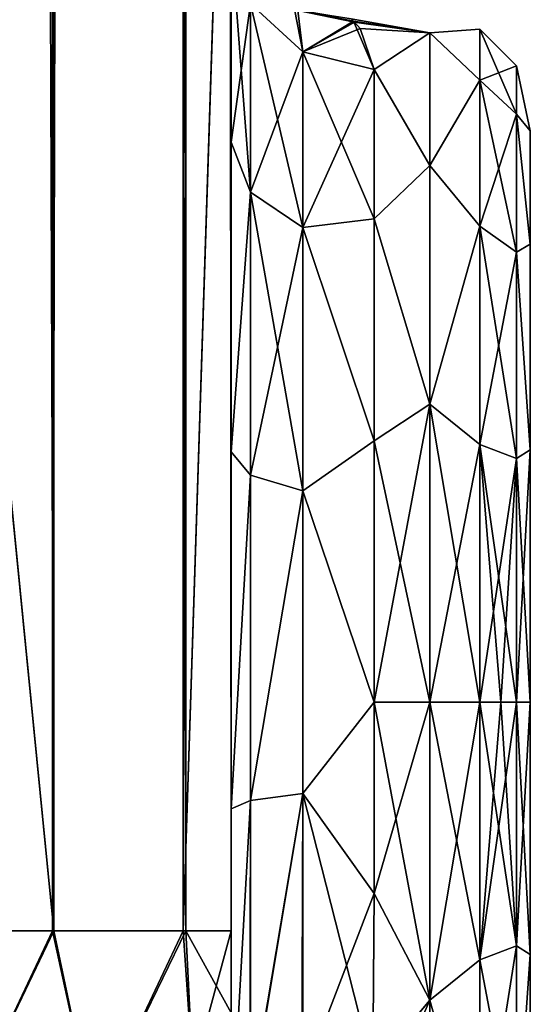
# Model space of a CAD drawing. Extents: x -23 to 470, y -1800 to 0.
# Tile 20 of 256: x 28 to 46, y -1783 to -1748. Entities that reach past the tile are written whole.
import ezdxf

# ---------------------------------------------------------------- set-up
doc = ezdxf.new("R2010")
doc.units = 0
doc.header["$LTSCALE"] = 17.087905
for name, color, linetype in [('621', 7, 'CONTINUOUS'), ('624', 7, 'CONTINUOUS'), ('625', 7, 'CONTINUOUS'), ('639', 7, 'CONTINUOUS'), ('640', 7, 'CONTINUOUS'), ('641', 7, 'CONTINUOUS'), ('642', 7, 'CONTINUOUS'), ('645', 7, 'CONTINUOUS'), ('649', 7, 'CONTINUOUS'), ('668', 7, 'CONTINUOUS'), ('670', 7, 'CONTINUOUS'), ('676', 7, 'CONTINUOUS')]:
    doc.layers.add(name, color=color, linetype=linetype)

msp = doc.modelspace()

# ---------------------------------------------------------------- linework, layer by layer
at = {"layer": '621', "linetype": 'CONTINUOUS'}
for points in [[(35.55, -1728.15, -20.5), (35.55, -1733.179, -19.874), (35.55, -1752.418, -21.378), (35.55, -1728.15, -20.5)], [(35.55, -1736.977, -22.507), (35.55, -1728.15, -20.5), (35.55, -1752.418, -21.378), (35.55, -1736.977, -22.507)], [(35.55, -1728.15, -102.5), (35.55, -1736.981, -100.492), (35.55, -1780, -102.5), (35.55, -1728.15, -102.5)], [(35.55, -1782.865, 101.931), (35.55, -1783.734, 101.5), (35.55, -1728.15, 102.5), (35.55, -1782.865, 101.931)], [(35.55, -1728.15, 102.5), (35.55, -1783.734, 101.5), (35.55, -1736.977, 100.493), (35.55, -1728.15, 102.5)], [(35.55, -1780, 102.5), (35.55, -1782.865, 101.931), (35.55, -1728.15, 102.5), (35.55, -1780, 102.5)], [(35.55, -1728.15, 20.5), (35.55, -1736.981, 22.508), (35.55, -1752.418, 21.378), (35.55, -1728.15, 20.5)], [(35.55, -1733.303, 19.842), (35.55, -1728.15, 20.5), (35.55, -1752.418, 21.378), (35.55, -1733.303, 19.842)], [(35.55, -1733.179, -19.874), (35.55, -1737.888, -18.039), (35.55, -1752.418, -21.378), (35.55, -1733.179, -19.874)], [(35.55, -1737.976, 17.992), (35.55, -1733.303, 19.842), (35.55, -1752.418, 21.378), (35.55, -1737.976, 17.992)], [(35.55, -1744.158, -28.196), (35.55, -1736.977, -22.507), (35.55, -1763.25, -27.648), (35.55, -1744.158, -28.196)], [(35.55, -1763.25, -27.648), (35.55, -1736.977, -22.507), (35.55, -1752.418, -21.378), (35.55, -1763.25, -27.648)], [(35.55, -1736.977, -63.507), (35.55, -1736.981, -59.492), (35.55, -1787.5, -95), (35.55, -1736.977, -63.507)], [(35.55, -1744.158, -69.196), (35.55, -1736.977, -63.507), (35.55, -1787.5, -95), (35.55, -1744.158, -69.196)], [(35.55, -1736.981, 63.508), (35.55, -1787.5, 24.51), (35.55, -1736.977, 59.493), (35.55, -1736.981, 63.508)], [(35.55, -1736.977, 59.493), (35.55, -1787.5, 24.51), (35.55, -1744.158, 53.804), (35.55, -1736.977, 59.493)], [(35.55, -1786.933, 97.86), (35.55, -1787.5, 95), (35.55, -1736.977, 100.493), (35.55, -1786.933, 97.86)], [(35.55, -1736.977, 100.493), (35.55, -1787.5, 95), (35.55, -1744.158, 94.804), (35.55, -1736.977, 100.493)], [(35.55, -1786.5, 98.734), (35.55, -1786.933, 97.86), (35.55, -1736.977, 100.493), (35.55, -1786.5, 98.734)], [(35.55, -1785.305, 100.301), (35.55, -1786.5, 98.734), (35.55, -1736.977, 100.493), (35.55, -1785.305, 100.301)], [(35.55, -1783.734, 101.5), (35.55, -1785.305, 100.301), (35.55, -1736.977, 100.493), (35.55, -1783.734, 101.5)], [(35.55, -1736.981, -59.492), (35.55, -1744.161, -53.801), (35.55, -1787.5, -95), (35.55, -1736.981, -59.492)], [(35.55, -1736.981, -100.492), (35.55, -1744.161, -94.801), (35.55, -1785.305, -100.301), (35.55, -1736.981, -100.492)], [(35.55, -1780, -102.5), (35.55, -1736.981, -100.492), (35.55, -1782.865, -101.931), (35.55, -1780, -102.5)], [(35.55, -1782.865, -101.931), (35.55, -1736.981, -100.492), (35.55, -1783.734, -101.5), (35.55, -1782.865, -101.931)], [(35.55, -1783.734, -101.5), (35.55, -1736.981, -100.492), (35.55, -1785.305, -100.301), (35.55, -1783.734, -101.5)], [(35.55, -1744.161, 69.199), (35.55, -1787.5, 24.51), (35.55, -1736.981, 63.508), (35.55, -1744.161, 69.199)], [(35.55, -1736.981, 22.508), (35.55, -1744.161, 28.199), (35.55, -1763.25, 27.648), (35.55, -1736.981, 22.508)], [(35.55, -1752.418, 21.378), (35.55, -1736.981, 22.508), (35.55, -1763.25, 27.648), (35.55, -1752.418, 21.378)], [(35.55, -1737.888, -18.039), (35.55, -1742.004, -15.11), (35.55, -1752.418, -21.378), (35.55, -1737.888, -18.039)], [(35.55, -1742.04, 15.078), (35.55, -1737.976, 17.992), (35.55, -1752.418, 21.378), (35.55, -1742.04, 15.078)], [(35.55, -1742.004, -15.11), (35.55, -1745.277, -11.265), (35.55, -1752.418, -21.378), (35.55, -1742.004, -15.11)], [(35.55, -1745.277, 11.265), (35.55, -1742.04, 15.078), (35.55, -1752.418, 21.378), (35.55, -1745.277, 11.265)], [(35.55, -1748.128, -36.417), (35.55, -1744.158, -28.196), (35.55, -1775.732, -28.753), (35.55, -1748.128, -36.417)], [(35.55, -1775.732, -28.753), (35.55, -1744.158, -28.196), (35.55, -1763.25, -27.648), (35.55, -1775.732, -28.753)], [(35.55, -1748.128, -77.417), (35.55, -1744.158, -69.196), (35.55, -1787.5, -95), (35.55, -1748.128, -77.417)], [(35.55, -1787.5, 95), (35.55, -1787.5, 24.51), (35.55, -1744.158, 94.804), (35.55, -1787.5, 95)], [(35.55, -1744.158, 94.804), (35.55, -1787.5, 24.51), (35.55, -1748.128, 86.583), (35.55, -1744.158, 94.804)], [(35.55, -1744.158, 53.804), (35.55, -1787.5, 24.51), (35.55, -1748.128, 45.583), (35.55, -1744.158, 53.804)], [(35.55, -1744.161, -53.801), (35.55, -1748.129, -45.579), (35.55, -1787.5, -95), (35.55, -1744.161, -53.801)], [(35.55, -1744.161, -94.801), (35.55, -1748.129, -86.579), (35.55, -1787.5, -95), (35.55, -1744.161, -94.801)], [(35.55, -1785.305, -100.301), (35.55, -1744.161, -94.801), (35.55, -1786.5, -98.734), (35.55, -1785.305, -100.301)], [(35.55, -1786.5, -98.734), (35.55, -1744.161, -94.801), (35.55, -1786.933, -97.86), (35.55, -1786.5, -98.734)], [(35.55, -1786.933, -97.86), (35.55, -1744.161, -94.801), (35.55, -1787.5, -95), (35.55, -1786.933, -97.86)], [(35.55, -1748.129, 77.421), (35.55, -1787.5, 24.51), (35.55, -1744.161, 69.199), (35.55, -1748.129, 77.421)], [(35.55, -1744.161, 28.199), (35.55, -1748.129, 36.421), (35.55, -1775.732, 28.753), (35.55, -1744.161, 28.199)], [(35.55, -1763.25, 27.648), (35.55, -1744.161, 28.199), (35.55, -1775.732, 28.753), (35.55, -1763.25, 27.648)], [(35.55, -1748.129, -45.579), (35.55, -1748.128, -36.417), (35.55, -1787.5, -95), (35.55, -1748.129, -45.579)], [(35.55, -1787.5, -95), (35.55, -1748.128, -36.417), (35.55, -1775.732, -28.753), (35.55, -1787.5, -95)], [(35.55, -1748.129, -86.579), (35.55, -1748.128, -77.417), (35.55, -1787.5, -95), (35.55, -1748.129, -86.579)], [(35.55, -1748.128, 86.583), (35.55, -1787.5, 24.51), (35.55, -1748.129, 77.421), (35.55, -1748.128, 86.583)], [(35.55, -1748.128, 45.583), (35.55, -1787.5, 24.51), (35.55, -1775.732, 28.753), (35.55, -1748.128, 45.583)], [(35.55, -1748.129, 36.421), (35.55, -1748.128, 45.583), (35.55, -1775.732, 28.753), (35.55, -1748.129, 36.421)], [(35.55, -1787.5, -24.51), (35.55, -1787.5, -95), (35.55, -1775.732, -28.753), (35.55, -1787.5, -24.51)]]:
    msp.add_3dface(points, dxfattribs=at)
at = {"layer": '624', "linetype": 'CONTINUOUS'}
for points in [[(40.553, -1778.684, 23.05), (42.5, -1772, 24), (40.55, -1772, 24), (40.553, -1778.684, 23.05)], [(42.5, -1772, -24), (42.5, -1782.413, -21.623), (40.55, -1772, -24), (42.5, -1772, -24)], [(40.55, -1772, -24), (42.5, -1782.413, -21.623), (40.553, -1778.685, -23.05), (40.55, -1772, -24)], [(42.5, -1782.413, 21.623), (42.5, -1772, 24), (40.553, -1778.684, 23.05), (42.5, -1782.413, 21.623)], [(40.5, -1784.819, 20.289), (42.5, -1782.413, 21.623), (40.553, -1778.684, 23.05), (40.5, -1784.819, 20.289)], [(40.553, -1778.685, -23.05), (42.5, -1782.413, -21.623), (40.5, -1784.808, -20.297), (40.553, -1778.685, -23.05)], [(42.5, -1790.764, 14.964), (42.5, -1782.413, 21.623), (40.005, -1788.077, 17.819), (42.5, -1790.764, 14.964)], [(40.005, -1788.077, 17.819), (42.5, -1782.413, 21.623), (40.5, -1784.819, 20.289), (40.005, -1788.077, 17.819)], [(42.5, -1782.413, -21.623), (42.5, -1790.764, -14.964), (40.5, -1784.808, -20.297), (42.5, -1782.413, -21.623)]]:
    msp.add_3dface(points, dxfattribs=at)
at = {"layer": '625', "linetype": 'CONTINUOUS'}
for points in [[(39.859, -1748.224, 3.268), (42.5, -1748.602, -5.341), (39.745, -1748.114, -2.339), (39.859, -1748.224, 3.268)], [(39.745, -1748.114, -2.339), (42.5, -1748.602, -5.341), (39.828, -1748.194, -3.048), (39.745, -1748.114, -2.339)], [(39.828, -1748.194, -3.048), (42.5, -1748.602, -5.341), (40.55, -1749.885, -9.323), (39.828, -1748.194, -3.048)], [(40.06, -1748.453, 4.64), (42.5, -1748.602, -5.341), (39.859, -1748.224, 3.268), (40.06, -1748.453, 4.64)], [(42.5, -1748.602, 5.341), (42.5, -1748.602, -5.341), (40.06, -1748.453, 4.64), (42.5, -1748.602, 5.341)], [(40.55, -1749.885, 9.323), (42.5, -1748.602, 5.341), (40.06, -1748.453, 4.64), (40.55, -1749.885, 9.323)], [(42.5, -1748.602, -5.341), (42.5, -1753.236, -14.964), (40.55, -1749.885, -9.323), (42.5, -1748.602, -5.341)], [(42.5, -1753.236, 14.964), (42.5, -1748.602, 5.341), (40.55, -1749.885, 9.323), (42.5, -1753.236, 14.964)], [(40.55, -1749.885, -9.323), (42.5, -1753.236, -14.964), (40.55, -1755.1, -17.041), (40.55, -1749.885, -9.323)], [(40.55, -1755.1, 17.041), (42.5, -1753.236, 14.964), (40.55, -1749.885, 9.323), (40.55, -1755.1, 17.041)], [(42.5, -1753.236, -14.964), (42.5, -1761.587, -21.623), (40.55, -1755.1, -17.041), (42.5, -1753.236, -14.964)], [(42.5, -1761.587, 21.623), (42.5, -1753.236, 14.964), (40.55, -1755.1, 17.041), (42.5, -1761.587, 21.623)], [(40.55, -1755.1, -17.041), (42.5, -1761.587, -21.623), (40.55, -1762.862, -22.192), (40.55, -1755.1, -17.041)], [(40.55, -1762.862, 22.192), (42.5, -1761.587, 21.623), (40.55, -1755.1, 17.041), (40.55, -1762.862, 22.192)], [(40.55, -1772, 24), (42.5, -1772, 24), (42.5, -1761.587, 21.623), (40.55, -1772, 24)], [(42.5, -1761.587, -21.623), (42.5, -1772, -24), (40.55, -1762.862, -22.192), (42.5, -1761.587, -21.623)], [(40.55, -1772, 24), (42.5, -1761.587, 21.623), (40.55, -1762.862, 22.192), (40.55, -1772, 24)], [(42.5, -1772, -24), (40.55, -1772, -24), (40.55, -1762.862, -22.192), (42.5, -1772, -24)]]:
    msp.add_3dface(points, dxfattribs=at)
at = {"layer": '639', "linetype": 'CONTINUOUS'}
for points in [[(35.55, -1745.277, 11.265), (35.55, -1752.418, 21.378), (36.221, -1747.582, 10.293), (35.55, -1745.277, 11.265)], [(36.221, -1747.582, 10.293), (35.55, -1752.418, 21.378), (36.221, -1754.173, 19.606), (36.221, -1747.582, 10.293)], [(38.055, -1749.27, 9.582), (36.221, -1747.582, 10.293), (36.221, -1754.173, 19.606), (38.055, -1749.27, 9.582)], [(38.055, -1755.405, 18.251), (38.055, -1749.27, 9.582), (36.221, -1754.173, 19.606), (38.055, -1755.405, 18.251)], [(40.55, -1749.885, 9.323), (38.055, -1749.27, 9.582), (38.055, -1755.405, 18.251), (40.55, -1749.885, 9.323)], [(40.55, -1755.1, 17.041), (40.55, -1749.885, 9.323), (38.055, -1755.405, 18.251), (40.55, -1755.1, 17.041)], [(35.55, -1752.418, 21.378), (35.55, -1763.25, 27.648), (36.221, -1754.173, 19.606), (35.55, -1752.418, 21.378)], [(36.221, -1754.173, 19.606), (35.55, -1763.25, 27.648), (36.221, -1764.069, 25.284), (36.221, -1754.173, 19.606)], [(38.055, -1755.405, 18.251), (36.221, -1754.173, 19.606), (36.221, -1764.069, 25.284), (38.055, -1755.405, 18.251)], [(40.55, -1762.862, 22.192), (40.55, -1755.1, 17.041), (38.055, -1755.405, 18.251), (40.55, -1762.862, 22.192)], [(38.055, -1764.617, 23.536), (38.055, -1755.405, 18.251), (36.221, -1764.069, 25.284), (38.055, -1764.617, 23.536)], [(38.055, -1764.617, 23.536), (40.55, -1762.862, 22.192), (38.055, -1755.405, 18.251), (38.055, -1764.617, 23.536)], [(40.55, -1772, 24), (40.55, -1762.862, 22.192), (38.055, -1764.617, 23.536), (40.55, -1772, 24)], [(35.55, -1763.25, 27.648), (35.55, -1775.732, 28.753), (36.221, -1764.069, 25.284), (35.55, -1763.25, 27.648)], [(36.221, -1764.069, 25.284), (35.55, -1775.732, 28.753), (36.221, -1775.434, 26.275), (36.221, -1764.069, 25.284)], [(38.055, -1764.617, 23.536), (36.221, -1764.069, 25.284), (36.221, -1775.434, 26.275), (38.055, -1764.617, 23.536)], [(38.055, -1775.197, 24.459), (38.055, -1764.617, 23.536), (36.221, -1775.434, 26.275), (38.055, -1775.197, 24.459)], [(38.055, -1775.197, 24.459), (40.55, -1772, 24), (38.055, -1764.617, 23.536), (38.055, -1775.197, 24.459)], [(40.553, -1778.684, 23.05), (40.55, -1772, 24), (38.055, -1775.197, 24.459), (40.553, -1778.684, 23.05)], [(35.55, -1775.732, 28.753), (35.55, -1787.5, 24.51), (36.221, -1775.434, 26.275), (35.55, -1775.732, 28.753)], [(36.221, -1775.434, 26.275), (35.55, -1787.5, 24.51), (36.221, -1786.163, 22.396), (36.221, -1775.434, 26.275)], [(38.055, -1775.197, 24.459), (36.221, -1775.434, 26.275), (36.221, -1786.163, 22.396), (38.055, -1775.197, 24.459)], [(38.055, -1775.197, 24.459), (36.221, -1786.163, 22.396), (38.055, -1785.184, 20.848), (38.055, -1775.197, 24.459)], [(38.055, -1785.184, 20.848), (40.553, -1778.684, 23.05), (38.055, -1775.197, 24.459), (38.055, -1785.184, 20.848)], [(40.5, -1784.819, 20.289), (40.553, -1778.684, 23.05), (38.055, -1785.184, 20.848), (40.5, -1784.819, 20.289)]]:
    msp.add_3dface(points, dxfattribs=at)
at = {"layer": '640', "linetype": 'CONTINUOUS'}
for points in [[(35.55, -1752.418, -21.378), (35.55, -1745.277, -11.265), (36.221, -1754.173, -19.606), (35.55, -1752.418, -21.378)], [(36.221, -1754.173, -19.606), (35.55, -1745.277, -11.265), (36.221, -1747.582, -10.293), (36.221, -1754.173, -19.606)], [(38.055, -1749.27, -9.582), (38.055, -1755.406, -18.251), (36.221, -1747.582, -10.293), (38.055, -1749.27, -9.582)], [(38.055, -1755.406, -18.251), (36.221, -1754.173, -19.606), (36.221, -1747.582, -10.293), (38.055, -1755.406, -18.251)], [(40.55, -1749.885, -9.323), (40.55, -1755.1, -17.041), (38.055, -1749.27, -9.582), (40.55, -1749.885, -9.323)], [(38.055, -1749.27, -9.582), (40.55, -1755.1, -17.041), (38.055, -1755.406, -18.251), (38.055, -1749.27, -9.582)], [(35.55, -1763.25, -27.648), (35.55, -1752.418, -21.378), (36.221, -1754.173, -19.606), (35.55, -1763.25, -27.648)], [(36.221, -1764.069, -25.284), (35.55, -1763.25, -27.648), (36.221, -1754.173, -19.606), (36.221, -1764.069, -25.284)], [(38.055, -1755.406, -18.251), (38.055, -1764.617, -23.536), (36.221, -1754.173, -19.606), (38.055, -1755.406, -18.251)], [(38.055, -1764.617, -23.536), (36.221, -1764.069, -25.284), (36.221, -1754.173, -19.606), (38.055, -1764.617, -23.536)], [(40.55, -1755.1, -17.041), (40.55, -1762.862, -22.192), (38.055, -1755.406, -18.251), (40.55, -1755.1, -17.041)], [(38.055, -1755.406, -18.251), (40.55, -1762.862, -22.192), (38.055, -1764.617, -23.536), (38.055, -1755.406, -18.251)], [(40.55, -1762.862, -22.192), (40.55, -1772, -24), (38.055, -1764.617, -23.536), (40.55, -1762.862, -22.192)], [(35.55, -1775.732, -28.753), (35.55, -1763.25, -27.648), (36.221, -1764.069, -25.284), (35.55, -1775.732, -28.753)], [(36.221, -1775.434, -26.275), (35.55, -1775.732, -28.753), (36.221, -1764.069, -25.284), (36.221, -1775.434, -26.275)], [(38.055, -1764.617, -23.536), (36.221, -1775.434, -26.275), (36.221, -1764.069, -25.284), (38.055, -1764.617, -23.536)], [(38.055, -1764.617, -23.536), (38.055, -1775.197, -24.459), (36.221, -1775.434, -26.275), (38.055, -1764.617, -23.536)], [(38.055, -1764.617, -23.536), (40.55, -1772, -24), (38.055, -1775.197, -24.459), (38.055, -1764.617, -23.536)], [(40.55, -1772, -24), (40.553, -1778.685, -23.05), (38.055, -1775.197, -24.459), (40.55, -1772, -24)], [(35.55, -1787.5, -24.51), (35.55, -1775.732, -28.753), (36.221, -1775.434, -26.275), (35.55, -1787.5, -24.51)], [(36.207, -1786.175, -22.416), (35.55, -1787.5, -24.51), (36.221, -1775.434, -26.275), (36.207, -1786.175, -22.416)], [(38.055, -1775.197, -24.459), (38.015, -1785.197, -20.868), (36.207, -1786.175, -22.416), (38.055, -1775.197, -24.459)], [(38.055, -1775.197, -24.459), (36.207, -1786.175, -22.416), (36.221, -1775.434, -26.275), (38.055, -1775.197, -24.459)], [(38.055, -1775.197, -24.459), (40.5, -1784.808, -20.297), (38.015, -1785.197, -20.868), (38.055, -1775.197, -24.459)], [(40.553, -1778.685, -23.05), (40.5, -1784.808, -20.297), (38.055, -1775.197, -24.459), (40.553, -1778.685, -23.05)]]:
    msp.add_3dface(points, dxfattribs=at)
at = {"layer": '641', "linetype": 'CONTINUOUS'}
for points in [[(42.5, -1748.602, -5.341), (42.5, -1748.602, 5.341), (44.248, -1748.468, 0), (42.5, -1748.602, -5.341)], [(42.5, -1748.602, -5.341), (44.248, -1748.468, 0), (44.248, -1750.259, -9.005), (42.5, -1748.602, -5.341)], [(42.5, -1748.602, 5.341), (44.248, -1750.259, 9.005), (44.248, -1748.468, 0), (42.5, -1748.602, 5.341)], [(42.5, -1753.236, -14.964), (42.5, -1748.602, -5.341), (44.248, -1750.259, -9.005), (42.5, -1753.236, -14.964)], [(42.5, -1748.602, 5.341), (42.5, -1753.236, 14.964), (44.248, -1750.259, 9.005), (42.5, -1748.602, 5.341)], [(44.248, -1748.468, 0), (45.531, -1751.444, -8.515), (44.248, -1750.259, -9.005), (44.248, -1748.468, 0)], [(44.248, -1750.259, 9.005), (45.531, -1749.75, 0), (44.248, -1748.468, 0), (44.248, -1750.259, 9.005)], [(45.531, -1749.75, 0), (45.531, -1751.444, -8.515), (44.248, -1748.468, 0), (45.531, -1749.75, 0)], [(45.531, -1751.444, 8.515), (45.531, -1749.75, 0), (44.248, -1750.259, 9.005), (45.531, -1751.444, 8.515)], [(46, -1752.022, 4.582), (46, -1752.022, -4.582), (45.531, -1749.75, 0), (46, -1752.022, 4.582)], [(45.531, -1751.444, 8.515), (46, -1752.022, 4.582), (45.531, -1749.75, 0), (45.531, -1751.444, 8.515)], [(45.531, -1749.75, 0), (46, -1752.022, -4.582), (45.531, -1751.444, -8.515), (45.531, -1749.75, 0)], [(42.5, -1753.236, -14.964), (44.248, -1750.259, -9.005), (44.248, -1755.36, -16.64), (42.5, -1753.236, -14.964)], [(42.5, -1753.236, 14.964), (44.248, -1755.36, 16.64), (44.248, -1750.259, 9.005), (42.5, -1753.236, 14.964)], [(44.248, -1750.259, -9.005), (45.531, -1756.267, -15.733), (44.248, -1755.36, -16.64), (44.248, -1750.259, -9.005)], [(45.531, -1751.444, -8.515), (45.531, -1756.267, -15.733), (44.248, -1750.259, -9.005), (45.531, -1751.444, -8.515)], [(44.248, -1755.36, 16.64), (45.531, -1751.444, 8.515), (44.248, -1750.259, 9.005), (44.248, -1755.36, 16.64)], [(45.531, -1756.267, 15.733), (45.531, -1751.444, 8.515), (44.248, -1755.36, 16.64), (45.531, -1756.267, 15.733)], [(46, -1755.991, 12.803), (46, -1752.022, 4.582), (45.531, -1751.444, 8.515), (46, -1755.991, 12.803)], [(45.531, -1756.267, 15.733), (46, -1755.991, 12.803), (45.531, -1751.444, 8.515), (45.531, -1756.267, 15.733)], [(46, -1752.022, -4.582), (46, -1755.991, -12.803), (45.531, -1751.444, -8.515), (46, -1752.022, -4.582)], [(45.531, -1751.444, -8.515), (46, -1755.991, -12.803), (45.531, -1756.267, -15.733), (45.531, -1751.444, -8.515)], [(42.5, -1761.587, -21.623), (42.5, -1753.236, -14.964), (44.248, -1755.36, -16.64), (42.5, -1761.587, -21.623)], [(42.5, -1753.236, 14.964), (42.5, -1761.587, 21.623), (44.248, -1755.36, 16.64), (42.5, -1753.236, 14.964)], [(42.5, -1761.587, -21.623), (44.248, -1755.36, -16.64), (44.248, -1762.995, -21.741), (42.5, -1761.587, -21.623)], [(42.5, -1761.587, 21.623), (44.248, -1762.995, 21.741), (44.248, -1755.36, 16.64), (42.5, -1761.587, 21.623)], [(44.248, -1755.36, -16.64), (45.531, -1763.485, -20.556), (44.248, -1762.995, -21.741), (44.248, -1755.36, -16.64)], [(45.531, -1756.267, -15.733), (45.531, -1763.485, -20.556), (44.248, -1755.36, -16.64), (45.531, -1756.267, -15.733)], [(44.248, -1762.995, 21.741), (45.531, -1756.267, 15.733), (44.248, -1755.36, 16.64), (44.248, -1762.995, 21.741)], [(46, -1763.173, 18.494), (46, -1755.991, 12.803), (45.531, -1756.267, 15.733), (46, -1763.173, 18.494)], [(46, -1755.991, -12.803), (46, -1763.174, -18.494), (45.531, -1756.267, -15.733), (46, -1755.991, -12.803)], [(45.531, -1763.485, 20.556), (45.531, -1756.267, 15.733), (44.248, -1762.995, 21.741), (45.531, -1763.485, 20.556)], [(45.531, -1763.485, 20.556), (46, -1763.173, 18.494), (45.531, -1756.267, 15.733), (45.531, -1763.485, 20.556)], [(45.531, -1756.267, -15.733), (46, -1763.174, -18.494), (45.531, -1763.485, -20.556), (45.531, -1756.267, -15.733)], [(42.5, -1761.587, 21.623), (42.5, -1772, 24), (44.248, -1762.995, 21.741), (42.5, -1761.587, 21.623)], [(42.5, -1772, -24), (42.5, -1761.587, -21.623), (44.248, -1772, -23.532), (42.5, -1772, -24)], [(44.248, -1772, -23.532), (42.5, -1761.587, -21.623), (44.248, -1762.995, -21.741), (44.248, -1772, -23.532)], [(42.5, -1772, 24), (44.248, -1772, 23.532), (44.248, -1762.995, 21.741), (42.5, -1772, 24)], [(44.248, -1772, 23.532), (45.531, -1763.485, 20.556), (44.248, -1762.995, 21.741), (44.248, -1772, 23.532)], [(44.975, -1772, -22.975), (44.248, -1772, -23.532), (44.248, -1762.995, -21.741), (44.975, -1772, -22.975)], [(45.531, -1772, -22.25), (44.975, -1772, -22.975), (44.248, -1762.995, -21.741), (45.531, -1772, -22.25)], [(45.531, -1763.485, -20.556), (45.531, -1772, -22.25), (44.248, -1762.995, -21.741), (45.531, -1763.485, -20.556)], [(46, -1772, 20.5), (46, -1763.173, 18.494), (45.531, -1772, 22.25), (46, -1772, 20.5)], [(45.531, -1772, 22.25), (46, -1763.173, 18.494), (45.531, -1763.485, 20.556), (45.531, -1772, 22.25)], [(46, -1763.174, -18.494), (46, -1772, -20.5), (45.531, -1763.485, -20.556), (46, -1763.174, -18.494)], [(44.248, -1772, 23.532), (44.975, -1772, 22.975), (45.531, -1763.485, 20.556), (44.248, -1772, 23.532)], [(44.975, -1772, 22.975), (45.531, -1772, 22.25), (45.531, -1763.485, 20.556), (44.975, -1772, 22.975)], [(46, -1772, -20.5), (45.531, -1772, -22.25), (45.531, -1763.485, -20.556), (46, -1772, -20.5)]]:
    msp.add_3dface(points, dxfattribs=at)
at = {"layer": '642', "linetype": 'CONTINUOUS'}
for points in [[(42.5, -1772, 24), (42.5, -1782.413, 21.623), (44.248, -1772, 23.532), (42.5, -1772, 24)], [(42.5, -1782.413, 21.623), (44.248, -1781.005, 21.741), (44.248, -1772, 23.532), (42.5, -1782.413, 21.623)], [(42.5, -1782.413, -21.623), (42.5, -1772, -24), (44.248, -1781.005, -21.741), (42.5, -1782.413, -21.623)], [(42.5, -1772, -24), (44.248, -1772, -23.532), (44.248, -1781.005, -21.741), (42.5, -1772, -24)], [(44.248, -1772, 23.532), (44.248, -1781.005, 21.741), (44.975, -1772, 22.975), (44.248, -1772, 23.532)], [(44.248, -1781.005, 21.741), (45.531, -1772, 22.25), (44.975, -1772, 22.975), (44.248, -1781.005, 21.741)], [(45.531, -1780.515, 20.556), (45.531, -1772, 22.25), (44.248, -1781.005, 21.741), (45.531, -1780.515, 20.556)], [(44.975, -1772, -22.975), (45.531, -1780.515, -20.556), (44.248, -1772, -23.532), (44.975, -1772, -22.975)], [(44.248, -1772, -23.532), (45.531, -1780.515, -20.556), (44.248, -1781.005, -21.741), (44.248, -1772, -23.532)], [(45.531, -1772, -22.25), (45.531, -1780.515, -20.556), (44.975, -1772, -22.975), (45.531, -1772, -22.25)], [(46, -1780.826, 18.494), (46, -1772, 20.5), (45.531, -1780.515, 20.556), (46, -1780.826, 18.494)], [(45.531, -1780.515, 20.556), (46, -1772, 20.5), (45.531, -1772, 22.25), (45.531, -1780.515, 20.556)], [(46, -1772, -20.5), (46, -1780.827, -18.494), (45.531, -1772, -22.25), (46, -1772, -20.5)], [(45.531, -1772, -22.25), (46, -1780.827, -18.494), (45.531, -1780.515, -20.556), (45.531, -1772, -22.25)], [(44.248, -1788.64, 16.64), (45.531, -1780.515, 20.556), (44.248, -1781.005, 21.741), (44.248, -1788.64, 16.64)], [(45.531, -1787.733, 15.733), (45.531, -1780.515, 20.556), (44.248, -1788.64, 16.64), (45.531, -1787.733, 15.733)], [(45.531, -1780.515, -20.556), (45.531, -1787.733, -15.733), (44.248, -1781.005, -21.741), (45.531, -1780.515, -20.556)], [(45.531, -1780.515, -20.556), (46, -1780.827, -18.494), (45.531, -1787.733, -15.733), (45.531, -1780.515, -20.556)], [(45.531, -1787.733, 15.733), (46, -1780.826, 18.494), (45.531, -1780.515, 20.556), (45.531, -1787.733, 15.733)], [(42.5, -1782.413, 21.623), (44.248, -1788.64, 16.64), (44.248, -1781.005, 21.741), (42.5, -1782.413, 21.623)], [(42.5, -1782.413, -21.623), (44.248, -1781.005, -21.741), (44.248, -1788.64, -16.64), (42.5, -1782.413, -21.623)], [(44.248, -1781.005, -21.741), (45.531, -1787.733, -15.733), (44.248, -1788.64, -16.64), (44.248, -1781.005, -21.741)], [(46, -1788.009, 12.803), (46, -1780.826, 18.494), (45.531, -1787.733, 15.733), (46, -1788.009, 12.803)], [(46, -1780.827, -18.494), (46, -1788.009, -12.803), (45.531, -1787.733, -15.733), (46, -1780.827, -18.494)], [(42.5, -1782.413, 21.623), (42.5, -1790.764, 14.964), (44.248, -1788.64, 16.64), (42.5, -1782.413, 21.623)], [(42.5, -1790.764, -14.964), (42.5, -1782.413, -21.623), (44.248, -1788.64, -16.64), (42.5, -1790.764, -14.964)]]:
    msp.add_3dface(points, dxfattribs=at)
at = {"layer": '645', "linetype": 'CONTINUOUS'}
for points in [[(23.05, -20, 115.1), (29.35, -1780, 113.412), (29.35, -20, 113.412), (23.05, -20, 115.1)], [(29.35, -1780, 113.412), (23.05, -20, 115.1), (23.05, -83.45, 115.1), (29.35, -1780, 113.412)], [(29.35, -1780, 113.412), (33.962, -1780, 108.8), (29.35, -20, 113.412), (29.35, -1780, 113.412)], [(33.962, -1780, 108.8), (33.962, -20, 108.8), (29.35, -20, 113.412), (33.962, -1780, 108.8)], [(35.55, -1780, 102.5), (35.55, -1728.15, 102.5), (33.962, -20, 108.8), (35.55, -1780, 102.5)], [(33.962, -1780, 108.8), (35.55, -1780, 102.5), (33.962, -20, 108.8), (33.962, -1780, 108.8)], [(23.05, -1716.55, 115.1), (29.35, -1780, 113.412), (23.05, -83.45, 115.1), (23.05, -1716.55, 115.1)], [(23.05, -1780, 115.1), (29.35, -1780, 113.412), (23.05, -1716.55, 115.1), (23.05, -1780, 115.1)]]:
    msp.add_3dface(points, dxfattribs=at)
at = {"layer": '649', "linetype": 'CONTINUOUS'}
for points in [[(29.3, -1780, -113.325), (23.05, -1780, -115), (29.3, -20, -113.325), (29.3, -1780, -113.325)], [(29.3, -20, -113.325), (23.05, -1780, -115), (23.05, -1716.55, -115), (29.3, -20, -113.325)], [(33.875, -1780, -108.75), (29.3, -1780, -113.325), (33.875, -20, -108.75), (33.875, -1780, -108.75)], [(29.3, -1780, -113.325), (29.3, -20, -113.325), (33.875, -20, -108.75), (29.3, -1780, -113.325)], [(35.55, -20, -102.5), (35.55, -71.85, -102.5), (33.875, -1780, -108.75), (35.55, -20, -102.5)], [(35.55, -20, -102.5), (33.875, -1780, -108.75), (33.875, -20, -108.75), (35.55, -20, -102.5)], [(35.55, -71.85, -102.5), (35.55, -1728.15, -102.5), (33.875, -1780, -108.75), (35.55, -71.85, -102.5)], [(35.55, -1728.15, -102.5), (35.55, -1780, -102.5), (33.875, -1780, -108.75), (35.55, -1728.15, -102.5)]]:
    msp.add_3dface(points, dxfattribs=at)
at = {"layer": '668', "linetype": 'CONTINUOUS'}
for points in [[(23.05, -1780, -115), (29.3, -1780, -113.325), (25.732, -1787.534, -113.188), (23.05, -1780, -115)], [(25.732, -1787.534, -113.188), (29.3, -1780, -113.325), (30.744, -1786.61, -110.958), (25.732, -1787.534, -113.188)], [(29.3, -1780, -113.325), (33.875, -1780, -108.75), (30.744, -1786.61, -110.958), (29.3, -1780, -113.325)], [(30.744, -1786.61, -110.958), (33.875, -1780, -108.75), (34.212, -1784.946, -106.94), (30.744, -1786.61, -110.958)], [(33.875, -1780, -108.75), (35.55, -1780, -102.5), (34.212, -1784.946, -106.94), (33.875, -1780, -108.75)], [(35.55, -1780, -102.5), (35.55, -1782.865, -101.931), (34.212, -1784.946, -106.94), (35.55, -1780, -102.5)]]:
    msp.add_3dface(points, dxfattribs=at)
at = {"layer": '670', "linetype": 'CONTINUOUS'}
for points in [[(29.35, -1780, 113.412), (23.05, -1780, 115.1), (25.732, -1787.534, 113.188), (29.35, -1780, 113.412)], [(30.744, -1786.61, 110.958), (29.35, -1780, 113.412), (25.732, -1787.534, 113.188), (30.744, -1786.61, 110.958)], [(33.962, -1780, 108.8), (29.35, -1780, 113.412), (30.744, -1786.61, 110.958), (33.962, -1780, 108.8)], [(34.212, -1784.946, 106.94), (33.962, -1780, 108.8), (30.744, -1786.61, 110.958), (34.212, -1784.946, 106.94)], [(35.55, -1782.865, 101.931), (35.55, -1780, 102.5), (33.962, -1780, 108.8), (35.55, -1782.865, 101.931)], [(35.55, -1782.865, 101.931), (33.962, -1780, 108.8), (34.212, -1784.946, 106.94), (35.55, -1782.865, 101.931)]]:
    msp.add_3dface(points, dxfattribs=at)
at = {"layer": '676', "linetype": 'CONTINUOUS'}
for points in [[(38.055, -1749.27, -9.582), (36.221, -1747.582, -10.293), (37.759, -1747.773, -3.339), (38.055, -1749.27, -9.582)], [(38.055, -1749.27, 9.582), (37.876, -1747.824, 3.328), (36.221, -1747.582, 10.293), (38.055, -1749.27, 9.582)], [(39.745, -1748.114, -2.339), (39.828, -1748.194, -3.048), (37.759, -1747.773, -3.339), (39.745, -1748.114, -2.339)], [(39.828, -1748.194, -3.048), (38.055, -1749.27, -9.582), (37.759, -1747.773, -3.339), (39.828, -1748.194, -3.048)], [(39.859, -1748.224, 3.268), (39.745, -1748.114, -2.339), (37.876, -1747.824, 3.328), (39.859, -1748.224, 3.268)], [(39.859, -1748.224, 3.268), (37.876, -1747.824, 3.328), (38.055, -1749.27, 9.582), (39.859, -1748.224, 3.268)], [(39.828, -1748.194, -3.048), (40.55, -1749.885, -9.323), (38.055, -1749.27, -9.582), (39.828, -1748.194, -3.048)], [(40.06, -1748.453, 4.64), (39.859, -1748.224, 3.268), (38.055, -1749.27, 9.582), (40.06, -1748.453, 4.64)], [(40.55, -1749.885, 9.323), (40.06, -1748.453, 4.64), (38.055, -1749.27, 9.582), (40.55, -1749.885, 9.323)]]:
    msp.add_3dface(points, dxfattribs=at)

doc.saveas('drawing.dxf')
